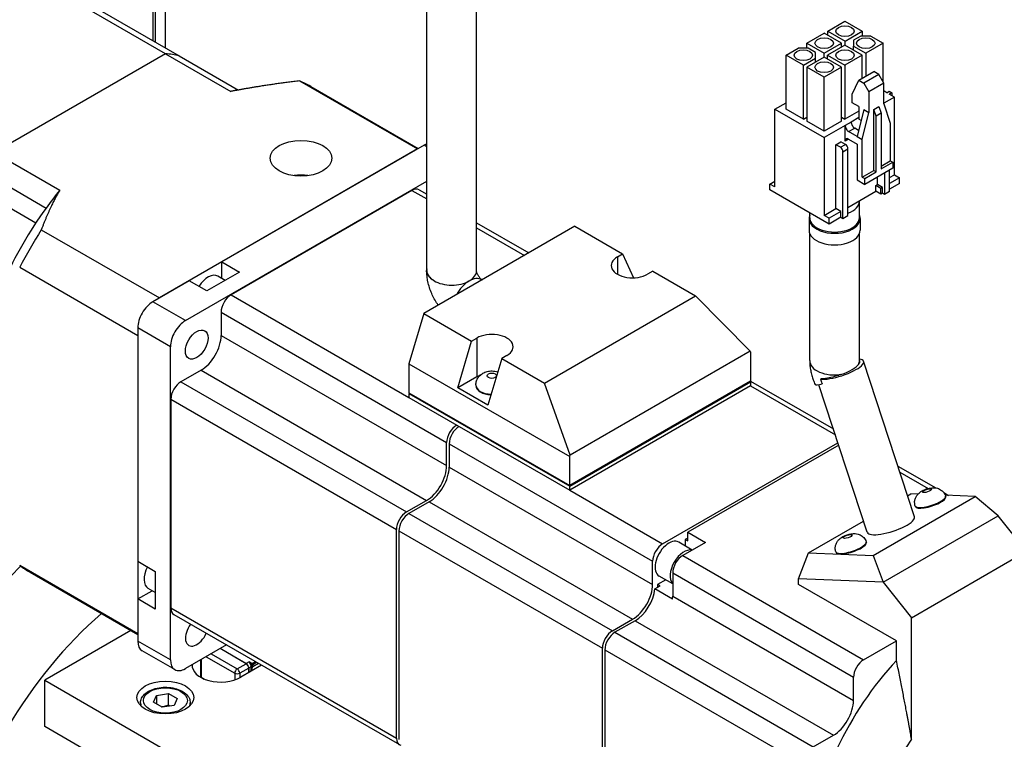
# Model space of a CAD drawing. Extents: x 127 to 1318, y -9818 to -8942.
# Tile 10 of 18: x 966 to 1035, y -9051 to -9001. Entities that reach past the tile are written whole.
import ezdxf

# ---------------------------------------------------------------- set-up
doc = ezdxf.new("R2010")
doc.units = 0
doc.header["$LTSCALE"] = 25.4
doc.layers.get('0').update_dxf_attribs({"linetype": 'CONTINUOUS'})

msp = doc.modelspace()

# ---------------------------------------------------------------- linework, layer by layer
for p, q in [((976.3639034, -9002.6102958), (976.3639034, -8985.683336)), ((975.4800199, -8987.010143), (975.4800199, -9002.0999855)), ((975.6567966, -8986.7039568), (975.6567966, -9002.2020475)), ((976.3768876, -9003.0263919), (966.1238393, -8997.1067917)), ((967.0831269, -8997.252037), (977.3361752, -9003.1716372)), ((994.7664466, -9018.2880858), (994.7664466, -9000.0075464)), ((998.2664466, -9018.3023745), (998.2664466, -9000.0075464)), ((1022.9815985, -9001.4367478), (1024.1978222, -9000.7345607)), ((1024.1978222, -9000.7345607), (1025.4193492, -9001.4398096)), ((1021.514352, -9002.283863), (1022.7341112, -9001.5796347)), ((1023.9556381, -9002.2848836), (1022.7341112, -9001.5796347)), ((1022.9815985, -9001.7225216), (1022.9815985, -9001.4367478)), ((1022.9815985, -9001.4367478), (1024.2031255, -9002.1419967)), ((1024.2031255, -9002.1419967), (1025.4193492, -9001.4398096)), ((1025.3132831, -9001.7827382), (1024.8006307, -9002.0787182)), ((1026.0133189, -9001.7827382), (1025.3132831, -9001.7827382)), ((1025.4193492, -9001.4398096), (1025.4193492, -9001.7827382)), ((1026.0133189, -9001.7827382), (1026.884828, -9002.2859042)), ((1021.514352, -9002.630874), (1021.514352, -9002.283863)), ((1021.514352, -9002.283863), (1022.7358789, -9002.9891119)), ((1022.7358789, -9002.9891119), (1023.9556381, -9002.2848836)), ((1024.1978222, -9002.4247086), (1022.978063, -9003.1289369)), ((1023.9556381, -9002.5645337), (1023.9556381, -9002.2848836)), ((1025.4211169, -9003.1309782), (1024.1978222, -9002.4247086)), ((1024.2031255, -9002.4277705), (1024.2031255, -9002.1419967)), ((1024.8006307, -9002.0787182), (1024.8006307, -9002.4869665)), ((1024.8006307, -9002.4869665), (1025.6686043, -9002.9880913)), ((1024.8006307, -9002.7727403), (1024.8006307, -9002.4869665)), ((1026.884828, -9002.2859042), (1025.6686043, -9002.9880913)), ((1026.884828, -9005.0130028), (1026.884828, -9002.2859042)), ((976.3768876, -9003.0263919), (964.3301038, -9009.9816058)), ((976.3768876, -9003.0263919), (980.9730817, -9005.6800058)), ((977.3361752, -9003.1716372), (981.5055064, -9005.5788017)), ((1020.0506409, -9003.1289369), (1020.9133112, -9002.630874)), ((1021.2739357, -9003.8352065), (1020.0506409, -9003.1289369)), ((1020.0506409, -9006.925646), (1020.0506409, -9003.1289369)), ((1021.620418, -9002.630874), (1020.9133112, -9002.630874)), ((1022.1366059, -9002.9288953), (1021.620418, -9002.630874)), ((1022.1366059, -9003.3371436), (1022.1366059, -9002.9288953)), ((1022.7358789, -9003.2748857), (1022.7358789, -9002.9891119)), ((1022.978063, -9003.1289369), (1024.2013577, -9003.8352065)), ((1022.978063, -9003.4147107), (1022.978063, -9003.1289369)), ((1025.4211169, -9003.1309782), (1024.2013577, -9003.8352065)), ((1025.4211169, -9004.7435589), (1025.4211169, -9003.1309782)), ((1025.6686043, -9002.9880913), (1025.6686043, -9004.600672)), ((1021.2739357, -9003.8352065), (1022.1366059, -9003.3371436)), ((1021.2739357, -9007.6319156), (1021.2739357, -9003.8352065)), ((1022.7305756, -9003.2718238), (1021.514352, -9003.9740109)), ((1022.1366059, -9003.6147524), (1022.1366059, -9003.3371436)), ((1023.9538704, -9003.9780934), (1022.7305756, -9003.2718238)), ((1024.2013577, -9003.8352065), (1024.2013577, -9007.6319156)), ((1022.7376467, -9004.6802804), (1021.514352, -9003.9740109)), ((1021.514352, -9003.9740109), (1021.514352, -9007.77072)), ((1023.9538704, -9003.9780934), (1022.7376467, -9004.6802804)), ((1023.9538704, -9007.7748025), (1023.9538704, -9003.9780934)), ((1025.1647907, -9004.8915489), (1026.2254509, -9004.2791765)), ((1026.5790043, -9004.4833006), (1025.5183441, -9005.0956731)), ((1026.5790043, -9004.4833006), (1026.2254509, -9004.2791765)), ((1026.9325577, -9005.0956731), (1026.5790043, -9004.4833006)), ((985.8021279, -9004.9331961), (994.1106326, -9009.7301135)), ((986.5924568, -9005.3216805), (994.1693597, -9009.6962074)), ((1022.7376467, -9008.4769895), (1022.7376467, -9004.6802804)), ((1024.7051713, -9005.8713448), (1025.1647907, -9004.8915489)), ((1025.1647907, -9004.8915489), (1025.5183441, -9005.0956731)), ((1025.5183441, -9005.0956731), (1025.8718975, -9005.7080455)), ((1026.9325577, -9005.0956731), (1025.8718975, -9005.7080455)), ((1026.9325577, -9006.5449545), (1026.9325577, -9005.0956731)), ((1024.7051713, -9006.4837173), (1024.7051713, -9005.8713448)), ((1025.8718975, -9005.7080455), (1025.8718975, -9007.1573269)), ((1027.1446897, -9005.7692827), (1026.9325577, -9005.6468083)), ((1027.1446897, -9005.7692827), (1027.3214664, -9005.6672207)), ((1027.3214664, -9005.6672207), (1027.4982431, -9005.7692827)), ((1027.4982431, -9005.7692827), (1027.3214664, -9005.8713448)), ((1027.6750198, -9006.075469), (1027.3214664, -9005.8713448)), ((1027.4982431, -9005.7692827), (1027.4982431, -9005.9734069)), ((1019.2604491, -9006.9327904), (1020.0506409, -9006.4765729)), ((1025.1647907, -9006.7490786), (1024.7051713, -9006.4837173)), ((1027.6750198, -9006.075469), (1026.9325577, -9006.5041297)), ((1026.9325577, -9006.5449545), (1027.3921771, -9007.9125863)), ((1027.6750198, -9011.5459961), (1027.6750198, -9006.075469)), ((1019.2604491, -9012.4033175), (1019.2604491, -9006.9327904)), ((1019.2604491, -9006.9327904), (1022.7252723, -9008.933207)), ((1021.2739357, -9007.6319156), (1020.0506409, -9006.925646)), ((1025.1647907, -9007.0756773), (1024.2013577, -9007.6319156)), ((1025.5183441, -9006.9532028), (1025.0587247, -9008.8515573)), ((1025.1647907, -9006.7490786), (1025.1647907, -9007.6268125)), ((1025.4122781, -9009.0556815), (1025.8718975, -9007.1573269)), ((1025.5183441, -9006.9532028), (1025.8718975, -9007.1573269)), ((1026.2254509, -9006.9532028), (1026.5790043, -9006.7490786)), ((1026.2254509, -9011.2398098), (1026.2254509, -9006.9532028)), ((1026.4022276, -9007.4104409), (1026.2254509, -9006.9532028)), ((1026.755781, -9007.2063167), (1026.4022276, -9007.4104409)), ((1026.5790043, -9006.7490786), (1026.755781, -9007.2063167)), ((1026.755781, -9007.2063167), (1026.755781, -9011.1377478)), ((1021.2739357, -9007.6319156), (1021.514352, -9007.4931112)), ((1022.7376467, -9008.4769895), (1021.514352, -9007.77072)), ((1024.2101966, -9008.0758856), (1022.7252723, -9008.933207)), ((1023.9538704, -9007.7748025), (1022.7376467, -9008.4769895)), ((1023.9538704, -9007.4890287), (1024.2013577, -9007.6319156)), ((1024.6344606, -9007.8309366), (1024.2101966, -9008.0758856)), ((1024.2101966, -9009.178156), (1024.2101966, -9008.0758856)), ((1025.1647907, -9007.5247504), (1024.6344606, -9007.8309366)), ((1025.3318947, -9007.72329), (1025.1647907, -9007.6268125)), ((1026.4022276, -9011.3418719), (1026.4022276, -9007.4104409)), ((1027.3921771, -9007.9125863), (1027.3921771, -9010.5662002)), ((1024.4576839, -9008.5045463), (1024.881948, -9008.2595973)), ((1025.0587247, -9008.8515573), (1024.4576839, -9008.5045463)), ((1025.1627895, -9008.4217412), (1024.881948, -9008.2595973)), ((994.571903, -9009.463799), (980.341379, -9017.6797958)), ((994.7664466, -9009.5761188), (994.571903, -9009.463799)), ((1022.7252723, -9008.933207), (1022.7252723, -9014.4037341)), ((1023.5631939, -9009.4292287), (1023.9167472, -9009.2251045)), ((1023.8813919, -9009.6129404), (1023.5631939, -9009.4292287)), ((1023.5631939, -9013.9199599), (1023.5631939, -9009.4292287)), ((1023.8813919, -9009.6129404), (1024.2349453, -9009.4088163)), ((1024.2349453, -9009.4088163), (1023.9167472, -9009.2251045)), ((1024.4576839, -9009.0352691), (1024.2101966, -9009.178156)), ((1024.4576839, -9009.0352691), (1025.0587247, -9009.3822801)), ((1025.0587247, -9008.8515573), (1025.4122781, -9009.0556815)), ((1025.0587247, -9009.3822801), (1025.0587247, -9011.9134195)), ((1025.4122781, -9011.7092954), (1025.4122781, -9009.0556815)), ((964.3301038, -9009.9816058), (968.9262979, -9012.6352197)), ((994.1106326, -9009.7301135), (975.9412903, -9020.2201882)), ((1024.0581686, -9009.9191266), (1024.411722, -9009.7150025)), ((1024.0581686, -9014.613982), (1024.0581686, -9009.9191266)), ((1024.411722, -9014.4098578), (1024.411722, -9009.7150025)), ((1026.755781, -9010.9336236), (1027.3921771, -9010.5662002)), ((1026.755781, -9011.1377478), (1027.5689538, -9010.6682622)), ((1027.3921771, -9010.5662002), (1027.5689538, -9010.6682622)), ((1027.5689538, -9010.6682622), (1027.5689538, -9011.0765105)), ((963.3708163, -9011.234541), (967.9670103, -9013.8881549)), ((1025.4122781, -9011.7092954), (1026.2254509, -9011.2398098)), ((1027.5689538, -9011.0765105), (1025.5890548, -9012.2196057)), ((1025.5890548, -9011.8113574), (1026.4022276, -9011.3418719)), ((1026.2254509, -9011.2398098), (1026.4022276, -9011.3418719)), ((1026.9785196, -9011.4173978), (1026.9785196, -9012.9279165)), ((1027.332073, -9012.7237924), (1027.332073, -9011.2132737)), ((1027.332073, -9011.7439965), (1027.6750198, -9011.5459961)), ((1027.6750198, -9011.5459961), (1028.0285732, -9011.7501202)), ((977.7781169, -9021.8133097), (994.7664466, -9012.005093)), ((1018.9068957, -9012.1991933), (1019.2604491, -9011.9950692)), ((1019.2604491, -9012.4033175), (1018.9068957, -9012.1991933)), ((1018.9068957, -9012.6074416), (1018.9068957, -9012.1991933)), ((1025.0587247, -9011.9134195), (1025.5890548, -9012.2196057)), ((1025.4122781, -9011.7092954), (1025.5890548, -9011.8113574)), ((1025.5890548, -9012.2196057), (1025.5890548, -9011.8113574)), ((1026.3668722, -9012.3012554), (1026.4835449, -9012.2338944)), ((1026.4835449, -9012.2338944), (1026.4835449, -9011.7031716)), ((1026.8370983, -9012.4380186), (1026.4835449, -9012.2338944)), ((1028.0285732, -9011.7501202), (1027.332073, -9012.1522448)), ((1028.0285732, -9012.1583685), (1027.332073, -9012.5604931)), ((1028.0285732, -9012.1583685), (1028.0285732, -9011.7501202)), ((963.3708163, -9012.6787543), (967.2539827, -9014.9207014)), ((993.7233748, -9012.6481356), (980.9954528, -9019.9966049)), ((993.7233748, -9012.6481356), (994.7664466, -9013.2503534)), ((994.2233748, -9012.5986068), (994.7664466, -9012.9121494)), ((1023.0788257, -9015.0161065), (1018.9068957, -9012.6074416)), ((1024.411722, -9013.8383102), (1026.3668722, -9012.7095037)), ((1026.7204256, -9012.5053795), (1026.3668722, -9012.3012554)), ((1026.3668722, -9012.7095037), (1026.3668722, -9012.3012554)), ((1026.7204256, -9012.9136278), (1026.3668722, -9012.7095037)), ((1026.8370983, -9012.4380186), (1026.7204256, -9012.5053795)), ((1026.7204256, -9012.9136278), (1026.7204256, -9012.5053795)), ((1026.8370983, -9012.8462669), (1026.7204256, -9012.9136278)), ((1026.8370983, -9012.8462669), (1026.8370983, -9012.4380186)), ((1026.9785196, -9012.9279165), (1026.8370983, -9012.8462669)), ((1027.332073, -9012.7237924), (1026.9785196, -9012.9279165)), ((1025.2177344, -9014.5670334), (1025.2177344, -9013.4035258)), ((1021.7177344, -9014.5670334), (1021.7177344, -9014.2302801)), ((1022.7252723, -9014.4037341), (1023.5631939, -9013.9199599)), ((1023.9167472, -9014.124084), (1023.0788257, -9014.6078582)), ((1023.9167472, -9014.124084), (1023.5631939, -9013.9199599)), ((1023.9167472, -9014.5323323), (1023.9167472, -9014.124084)), ((998.2664466, -9014.9328754), (1001.935864, -9017.0514145)), ((1021.6677344, -9014.6282706), (1021.6677344, -9015.4447672)), ((1023.0788257, -9014.6078582), (1022.7252723, -9014.4037341)), ((1023.9167472, -9014.5323323), (1023.0788257, -9015.0161065)), ((1023.0788257, -9015.0161065), (1023.0788257, -9014.6078582)), ((1023.9167472, -9014.5323323), (1024.0581686, -9014.613982)), ((1024.0581686, -9014.613982), (1024.411722, -9014.4098578)), ((1025.2677344, -9014.6282706), (1025.2677344, -9015.4447672)), ((967.6327856, -9015.4232708), (975.9412903, -9020.2201882)), ((1005.1930679, -9015.1708669), (994.5573397, -9021.3114075)), ((998.2664466, -9015.2710793), (1001.6429708, -9017.2205165)), ((1005.1930679, -9015.1708669), (1008.5518251, -9017.1100463)), ((1021.7177344, -9024.6303538), (1021.7177344, -9015.6880092)), ((1025.2177344, -9024.6303538), (1025.2177344, -9015.6880092)), ((980.341379, -9018.8477585), (980.341379, -9017.6797958)), ((980.341379, -9017.6797958), (981.5788159, -9018.3942303)), ((1008.1837085, -9017.3225786), (1008.5518251, -9017.1100463)), ((1008.1837085, -9017.3225786), (1008.1837085, -9018.5473234)), ((1008.5518251, -9017.1100463), (1009.3088779, -9018.8001752)), ((966.110855, -9018.0593319), (974.4193597, -9022.8562493)), ((981.5788159, -9018.3942303), (979.2807188, -9019.7210373)), ((1010.6731455, -9018.3347912), (1010.3050289, -9018.5473234)), ((1010.6731455, -9018.3347912), (1013.6783493, -9020.0698464)), ((978.043282, -9019.0066028), (975.4800199, -9020.4865028)), ((979.2807188, -9019.7210373), (978.043282, -9019.0066028)), ((980.5673305, -9018.9782117), (980.0566072, -9018.6833454)), ((998.6288835, -9018.9301335), (998.6553554, -9018.9454171)), ((977.7781169, -9021.8133097), (975.4800199, -9020.4865028)), ((980.9954528, -9019.9966049), (993.5112428, -9027.2225996)), ((1003.0426211, -9026.210387), (1013.6783493, -9020.0698464)), ((1013.6783493, -9020.0698464), (1017.5238151, -9023.9733901)), ((980.288346, -9021.2213497), (980.288346, -9022.8543429)), ((980.288346, -9021.2213497), (996.1628932, -9030.3865238)), ((994.5573397, -9021.3114075), (993.5112428, -9024.8547595)), ((994.5573397, -9021.3114075), (997.9160969, -9023.2505869)), ((976.7174568, -9023.6504271), (974.4193597, -9022.3236201)), ((974.4193597, -9022.3236201), (974.4193597, -9038.7556138)), ((974.4193597, -9022.8562493), (974.4193597, -9043.8363986)), ((980.288346, -9022.8543429), (996.1628932, -9032.019517)), ((996.9426456, -9026.5478728), (997.9160969, -9023.2505869)), ((997.9160969, -9023.2505869), (998.2842136, -9023.0380546)), ((998.2842136, -9023.0380546), (998.2842136, -9025.7733182)), ((976.7174568, -9045.6958347), (976.7174568, -9023.6504271)), ((1017.5238151, -9023.9733901), (1004.8540096, -9031.2883057)), ((1017.5238151, -9023.9733901), (1017.5528734, -9024.0382629)), ((1000.0374173, -9024.4753317), (999.063966, -9027.7726177)), ((1000.4055339, -9024.2627995), (1000.0374173, -9024.4753317)), ((1000.0374173, -9024.4753317), (1003.0426211, -9026.210387)), ((1017.5528734, -9024.0382629), (1017.5528734, -9026.0795044)), ((1029.0976059, -9035.6277191), (1025.5115711, -9024.6773544)), ((978.8741324, -9025.3038326), (977.4599189, -9026.1203292)), ((978.8741324, -9025.3038326), (994.7486797, -9034.4690068)), ((993.5112428, -9024.8547595), (993.5112428, -9026.896001)), ((993.5112428, -9024.8547595), (1004.8249513, -9031.3867322)), ((998.2842136, -9025.7733182), (996.9426456, -9026.5478728)), ((1017.5528734, -9026.0795044), (1004.8249513, -9033.4279736)), ((1017.517518, -9026.0999168), (1017.5528734, -9026.1203292)), ((1017.5528734, -9026.0678991), (1023.3871421, -9029.4363157)), ((977.4599189, -9026.1203292), (993.3344661, -9035.2855033)), ((999.063966, -9027.7726177), (996.9426456, -9026.5478728)), ((998.2198737, -9026.3448658), (998.2198737, -9026.3856906)), ((1004.8540096, -9031.2883057), (1003.0426211, -9026.210387)), ((1004.8249513, -9033.4687984), (1017.5528734, -9026.1203292)), ((1017.5528734, -9026.406103), (1004.8249513, -9033.7545722)), ((1017.5528734, -9026.1203292), (1017.5528734, -9026.406103)), ((1017.5528734, -9026.406103), (1023.5237205, -9029.8533732)), ((1025.7714207, -9036.7169811), (1022.3671927, -9026.3217843)), ((976.7528121, -9027.3450741), (976.7528121, -9042.0420125)), ((976.7528121, -9027.3450741), (992.6273593, -9036.5102482)), ((993.5112428, -9026.896001), (1004.8249513, -9033.4279736)), ((993.5465981, -9026.9164134), (993.5112428, -9026.9368258)), ((993.5112428, -9026.9368258), (993.5112428, -9027.2225996)), ((993.5112428, -9026.9368258), (1004.8249513, -9033.4687984)), ((993.5112428, -9027.2225996), (996.87, -9029.161779)), ((996.87, -9029.161779), (997.0467767, -9029.2638411)), ((997.0467767, -9029.2638411), (1004.8249513, -9033.7545722)), ((996.1628932, -9032.019517), (996.1628932, -9030.3865238)), ((996.3396699, -9030.4885859), (996.3396699, -9032.1215791)), ((996.3396699, -9030.4885859), (1010.6585822, -9038.7556138)), ((1011.365689, -9037.5308689), (1023.7049542, -9030.4067909)), ((1023.7611718, -9030.5784578), (1013.133456, -9036.7143724)), ((1004.8249513, -9031.3867322), (1004.8540096, -9031.2883057)), ((1004.8249513, -9033.4279736), (1004.8249513, -9031.3867322)), ((996.3396699, -9032.1215791), (1010.6585822, -9040.388607)), ((1027.9287215, -9032.0583978), (1030.5857048, -9033.5924078)), ((1028.0652999, -9032.4754553), (1030.0651442, -9033.630066)), ((1004.8249513, -9033.7545722), (1004.8249513, -9033.4687984)), ((1004.8249513, -9033.7545722), (1011.365689, -9037.5308689)), ((1026.1755331, -9038.3405293), (1033.3711254, -9034.1861522)), ((1028.6106689, -9034.1408017), (1028.8376091, -9034.0097777)), ((1029.3308312, -9034.0289663), (1028.8376091, -9034.0097777)), ((1031.1537061, -9033.9203435), (1031.4871491, -9034.1128569)), ((1033.3711254, -9034.1861522), (1031.2595055, -9034.1040005)), ((1031.2817743, -9034.1640229), (1031.2967161, -9034.2096495)), ((1034.9830555, -9035.547891), (1033.3711254, -9034.1861522)), ((993.3344661, -9035.2855033), (994.7486797, -9034.4690068)), ((994.9254564, -9034.5710688), (993.5112428, -9035.3875654)), ((994.9254564, -9034.5710688), (1009.2443687, -9042.8380967)), ((1029.1435123, -9034.8642628), (1029.1584541, -9034.9098893)), ((993.5112428, -9035.3875654), (1007.8301551, -9043.6545933)), ((1026.8866829, -9040.222334), (1034.9830555, -9035.547891)), ((1036.9806322, -9038.0513855), (1034.9830555, -9035.547891)), ((992.6273593, -9051.2071867), (992.6273593, -9036.5102482)), ((1021.6420168, -9038.1641548), (1025.5133794, -9035.9290226)), ((992.804136, -9036.6123103), (992.804136, -9051.3092487)), ((992.804136, -9036.6123103), (1007.1230483, -9044.8793382)), ((1013.133456, -9037.1226206), (1012.9566793, -9037.2246827)), ((1013.133456, -9036.7143724), (1014.3708928, -9037.4288069)), ((1013.133456, -9037.3267448), (1013.133456, -9036.7143724)), ((1013.4477958, -9037.9617572), (1012.4951308, -9037.4117358)), ((1014.3708928, -9037.4288069), (1012.7799026, -9038.3473655)), ((1012.9566793, -9037.2246827), (1013.133456, -9037.3267448)), ((1012.9566793, -9037.2246827), (1012.9566793, -9037.6782109)), ((1025.6956307, -9037.3891844), (1025.7105725, -9037.434811)), ((1012.7799026, -9038.3473655), (1025.5078247, -9045.6958347)), ((1020.9293082, -9039.9905649), (1021.6420168, -9038.1641548)), ((1021.6420168, -9038.1641548), (1026.1755331, -9038.3405293)), ((1023.5573688, -9038.0894243), (1023.5723106, -9038.1350508)), ((1026.1755331, -9038.3405293), (1026.8866829, -9040.222334)), ((1028.8842595, -9042.7258284), (1036.9806322, -9038.0513855)), ((966.110855, -9039.0394812), (974.4193597, -9043.8363986)), ((974.4193597, -9038.7556138), (975.6567966, -9039.4700483)), ((1010.6585822, -9040.388607), (1010.6585822, -9038.7556138)), ((966.8424568, -9039.5296839), (974.4193597, -9043.9042109)), ((975.6567966, -9039.4700483), (975.6567966, -9042.1236622)), ((1012.0727958, -9040.343327), (1011.1201308, -9039.7933056)), ((1012.0727958, -9039.5721104), (1012.0727958, -9041.2051035)), ((1012.0727958, -9039.5721104), (1024.8007179, -9046.9205796)), ((975.6567966, -9040.9556995), (975.1460733, -9040.6608332)), ((1010.8242669, -9040.7011972), (1011.1889123, -9040.490669)), ((1011.5816793, -9040.0597808), (1011.0121356, -9040.388607)), ((1011.1889123, -9040.490669), (1011.0121356, -9040.388607)), ((1011.0121356, -9040.388607), (1011.0121356, -9040.5927311)), ((1020.9293082, -9040.3784008), (1020.9293082, -9039.9905649)), ((1026.8866829, -9040.222334), (1020.9293082, -9039.9905649)), ((1027.8235994, -9044.3588216), (1020.9293082, -9040.3784008)), ((1026.8866829, -9040.222334), (1028.8842595, -9042.7258284)), ((974.4193597, -9041.4092277), (975.4308451, -9040.8252463)), ((1012.0617038, -9041.4156317), (1010.8242669, -9040.7011972)), ((1012.0727958, -9041.2051035), (1024.8007179, -9048.5535728)), ((975.6567966, -9042.1236622), (974.4193597, -9041.4092277)), ((974.4193597, -9041.4092277), (974.4193597, -9044.3690278)), ((976.7528121, -9042.0420125), (992.6273593, -9051.2071867)), ((976.9599189, -9042.4997897), (992.8344661, -9051.6649638)), ((1028.8842595, -9051.2668094), (1028.8842595, -9042.7258284)), ((1007.8301551, -9043.6545933), (1009.2443687, -9042.8380967)), ((1009.4211454, -9042.9401588), (1008.0069318, -9043.7566554)), ((1009.4211454, -9042.9401588), (1023.3865043, -9051.0030625)), ((973.9380195, -9043.626309), (967.878622, -9047.1247038)), ((1008.0069318, -9043.7566554), (1021.9722907, -9051.8195591)), ((976.7174568, -9045.6958347), (974.4193597, -9044.3690278)), ((980.6672042, -9044.6401918), (977.7781169, -9046.3082072)), ((1025.5078247, -9045.6958347), (1027.8235994, -9044.3588216)), ((1027.8235994, -9045.728943), (1027.8235994, -9044.3588216)), ((977.0281169, -9046.3825004), (974.7300199, -9045.0556935)), ((979.2276858, -9045.4712982), (981.2429402, -9046.6348058)), ((979.5812392, -9045.267174), (981.4197168, -9046.3286196)), ((982.0525774, -9045.9632374), (980.2140998, -9044.9017918)), ((982.0561129, -9045.9611961), (980.2176353, -9044.8997506)), ((1007.1230483, -9059.5762766), (1007.1230483, -9044.8793382)), ((1007.299825, -9044.9814002), (1021.265184, -9053.044304)), ((1007.299825, -9044.9814002), (1007.299825, -9057.8412214)), ((978.8387771, -9045.6958347), (978.8387771, -9046.8185175)), ((978.8433355, -9045.6932029), (978.8433355, -9046.83893)), ((978.9165588, -9046.940992), (978.9165588, -9045.6509274)), ((981.4197168, -9046.3286196), (982.0525774, -9045.9632374)), ((983.142078, -9046.0690609), (981.6672042, -9046.9205796)), ((982.268245, -9045.8387216), (982.0561129, -9045.9611961)), ((982.2328896, -9046.2673823), (982.4096663, -9046.1653203)), ((982.480377, -9045.9611961), (982.268245, -9045.8387216)), ((982.3389557, -9045.9611961), (982.4450217, -9046.0224334)), ((982.4450217, -9046.1857327), (982.4096663, -9046.1653203)), ((982.4450217, -9046.0224334), (982.4450217, -9046.1857327)), ((982.7178139, -9045.8241119), (982.480377, -9045.9611961)), ((982.5157324, -9046.0224334), (982.7885246, -9045.8649367)), ((982.9299459, -9045.9465864), (982.5157324, -9046.1857327)), ((982.5157324, -9046.1857327), (982.5157324, -9046.0224334)), ((978.8362645, -9046.83893), (978.8362645, -9046.9191264)), ((981.2429402, -9046.6348058), (981.2429402, -9047.1074108)), ((982.2293541, -9046.2694236), (981.5964935, -9046.6348058)), ((981.5964935, -9046.6348058), (981.5964935, -9046.9594582)), ((982.2293541, -9046.5960222), (982.2293541, -9046.2694236)), ((982.2328896, -9046.2673823), (982.2328896, -9046.593981)), ((982.4096663, -9046.4919189), (982.4096663, -9046.2265575)), ((982.480377, -9046.2469699), (982.4450217, -9046.2265575)), ((982.4450217, -9046.4715065), (982.4450217, -9046.2265575)), ((982.480377, -9046.4510941), (982.480377, -9046.2469699)), ((967.878622, -9050.3906901), (967.878622, -9047.1247038)), ((967.878622, -9047.1247038), (1027.9826984, -9081.8258084)), ((978.9094878, -9046.9594582), (978.9094878, -9046.940992)), ((979.0793617, -9047.0390688), (978.9094878, -9046.940992)), ((978.9165588, -9046.940992), (979.104019, -9047.0492222)), ((1024.8007179, -9048.5535728), (1024.8007179, -9046.9205796)), ((975.5273871, -9048.6829823), (975.7515309, -9048.2000194)), ((975.7515309, -9048.2000194), (976.5880472, -9048.0706099)), ((975.7515309, -9048.2000194), (975.7515309, -9048.8123918)), ((976.5880472, -9048.8871064), (976.5880472, -9048.0706099)), ((976.5880472, -9048.0706099), (977.2004197, -9048.4241633)), ((974.6139034, -9048.7168721), (974.6139034, -9048.9084656)), ((976.1397595, -9049.0365357), (975.5273871, -9048.6829823)), ((976.9762758, -9048.9071262), (976.1397595, -9049.0365357)), ((977.2004197, -9048.4241633), (976.9762758, -9048.9071262)), ((978.1139034, -9048.7168721), (978.1139034, -9048.9084656)), ((1027.9826984, -9085.0917948), (967.878622, -9050.3906901)), ((1021.9722907, -9051.8195591), (1023.3865043, -9051.0030625))]:
    msp.add_line(p, q)
for centre, major_axis, ratio in [((1024.19959, -9001.4398096), (0.65, 0), 0.5773502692), ((1022.7358789, -9002.2848836), (0.65, 0), 0.5773502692), ((1025.663301, -9002.2848836), (0.65, 0), 0.5773502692), ((1021.2721679, -9003.1299575), (0.65, 0), 0.5773502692), ((1024.19959, -9003.1299575), (0.65, 0), 0.5773502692), ((1022.7358789, -9003.9750315), (0.65, 0), 0.5773502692), ((985.9098449, -9010.3823576), (2.175, 0), 0.5773502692), ((978.5740585, -9023.4975917), (-0.5625, -0.9742786), 0.5773502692), ((999.3448737, -9025.6916685), (0.325, 0), 0.5773502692), ((1029.9735743, -9033.7841186), (0.3088601, 0.1011458), 0.2792582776), ((1024.3874307, -9037.0092801), (0.3088601, 0.1011458), 0.2792582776), ((976.3639034, -9048.3494486), (2, 0), 0.5773502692), ((976.3639034, -9048.5535728), (1.55, 0), 0.5773502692)]:
    msp.add_ellipse(centre, major_axis=major_axis, ratio=ratio)
for centre, major_axis, ratio, start_param, end_param in [((970.3534957, -9018.7514476), (8.625, 14.9389382), 0.5773502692, 0.1758905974, 0.2689230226), ((976.7174568, -9022.4256822), (9.875, 17.1040017), 0.5773502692, 0, 0.077136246), ((1024.4576839, -9008.2187725), (-0.175, 0.3031089), 0.5773502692, 0.7853981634, 2.3561944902), ((1024.881948, -9007.9738235), (-0.175, 0.3031089), 0.5773502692, 0.7853981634, 2.3561944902), ((994.571903, -9010.6885438), (-0.75, -1.2990381), 0.5773502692, 3.7425289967, 3.926990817), ((1024.4576839, -9009.3210429), (-0.175, 0.3031089), 0.5773502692, 5.4977871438, 7.0685834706), ((1024.2349453, -9009.6129404), (-0.125, 0.2165064), 0.5773502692, 3.926990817, 5.4977871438), ((1023.8813919, -9009.8170645), (-0.125, 0.2165064), 0.5773502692, 3.926990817, 5.4977871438), ((985.9098449, -9012.8318474), (-2.175, 0), 0.5773502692, 4.4897570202, 4.9350209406), ((974.9496898, -9021.4050615), (-8.625, -14.9389382), 0.5773502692, 4.4434659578, 4.536498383), ((993.7233748, -9013.4646322), (0.5, 0.8660254), 0.5773502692, 0, 0.7853981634), ((1023.4677344, -9013.4035258), (1.75, 0), 0.5773502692, 5.2821388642, 6.3129988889), ((974.9496898, -9021.4050615), (-8.625, -14.9389382), 0.5773502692, 4.536498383, 4.8882795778), ((1023.4677344, -9014.6282706), (1.8, 0), 0.5773502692, 2.9053413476, 6.5194366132), ((1023.4677344, -9014.5670334), (-1.75, 0), 0.5773502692, 0, 3.1415926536), ((976.7174568, -9022.4256822), (-9.875, -17.1040017), 0.5773502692, 4.6352527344, 4.7895252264), ((1023.4677344, -9015.4447672), (1.8, 0), 0.5773502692, 3.1415926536, 6.2831853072), ((1009.2443687, -9017.934951), (-1.5, 0), 0.5773502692, 5.4977871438, 8.6393797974), ((979.3691072, -9019.8741304), (0.6875, 1.1907849), 0.5773502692, 0, 1.506469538), ((996.5040723, -9018.2809414), (-1.75, 0), 0.5773502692, 6.1641944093, 7.0735834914), ((996.5164466, -9018.2880858), (-1.75, 0), 0.5773502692, 0, 0.7803981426), ((996.5164466, -9018.3023745), (1.75, 0), 0.5773502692, 5.4977871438, 6.2831853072), ((996.5164466, -9018.3023745), (1.75, 0), 0.5773502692, 3.9220156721, 5.4977871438), ((997.7538835, -9020.445678), (0.875, 1.5155445), 0.5773502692, 0, 1.6006099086), ((975.4800199, -9021.7112477), (-0.75, -1.2990381), 0.5773502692, 3.926990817, 5.4977871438), ((980.9954528, -9020.8131014), (-0.5, -0.8660254), 0.5773502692, 3.926990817, 5.4977871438), ((977.7781169, -9023.0380546), (0.75, 1.2990381), 0.5773502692, 0.7853981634, 2.3561944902), ((978.8741324, -9023.6708395), (-1, -1.7320508), 0.5773502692, 0.7853981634, 2.3561944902), ((999.3448737, -9023.6504271), (1.5, 0), 0.5773502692, 5.4977871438, 8.6393797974), ((1023.4677344, -9024.6303538), (-1.75, 0), 0.5773502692, 0, 1.8319738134), ((1023.8484785, -9025.2219854), (1.6630926, 0.544631), 0.2792582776, 3.6556079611, 6.8015512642), ((1023.4677344, -9024.6303538), (1.75, 0), 0.5773502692, 6.0220078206, 6.2831853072), ((1023.4677344, -9025.2071728), (1.7438208, 0.5147501), 0.2854430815, 4.889506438, 5.9379477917), ((999.3448737, -9026.3856906), (-1.5, 0), 0.5773502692, 5.2926478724, 5.4977871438), ((977.4599189, -9026.9368258), (-0.5, -0.8660254), 0.5773502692, 3.926990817, 5.4977871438), ((999.3448737, -9026.3448658), (-1.125, 0), 0.5773502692, 0, 1.5254876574), ((999.3448737, -9026.3856906), (-1.125, 0), 0.5773502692, 0, 1.5148522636), ((1023.6937602, -9025.5886111), (-1.5963707, -0.717008), 0.1417831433, 0, 0.7480796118), ((996.87, -9029.9782756), (0.5, 0.8660254), 0.5773502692, 0.7853981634, 2.3561944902), ((997.0467767, -9030.0803376), (-0.5, -0.8660254), 0.5773502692, 3.926990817, 5.4977871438), ((994.7486797, -9032.8360136), (1, 1.7320508), 0.5773502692, 3.926990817, 5.4977871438), ((994.9254564, -9032.9380757), (-1, -1.7320508), 0.5773502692, 0.7853981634, 2.3561944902), ((1030.2126433, -9034.5141429), (1.069131, 0.3501199), 0.2792582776, 3.1415926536, 6.2831853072), ((1030.2275851, -9034.5597694), (1.069131, 0.3501199), 0.2792582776, 3.1415926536, 6.2831853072), ((993.3344661, -9036.1019999), (0.5, 0.8660254), 0.5773502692, 0.7853981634, 2.3561944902), ((993.5112428, -9036.204062), (-0.5, -0.8660254), 0.5773502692, 3.926990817, 5.4977871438), ((1027.4345133, -9036.1723501), (1.6630926, 0.544631), 0.2792582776, 3.1415926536, 6.2831853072), ((1011.8076308, -9038.6025207), (-0.6875, -1.1907849), 0.5773502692, 3.1415926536, 6.2831853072), ((1011.365689, -9038.3473655), (0.5, 0.8660254), 0.5773502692, 0.7853981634, 2.3561944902), ((1012.8682909, -9039.2148931), (-0.6875, -1.1907849), 0.5773502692, 3.3144360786, 6.1103418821), ((1024.6264997, -9037.7393044), (1.069131, 0.3501199), 0.2792582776, 3.1415926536, 6.2831853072), ((1024.6414415, -9037.7849309), (1.069131, 0.3501199), 0.2792582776, 3.1415926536, 6.2831853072), ((1012.7799026, -9039.1638621), (-0.5, -0.8660254), 0.5773502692, 3.926990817, 5.4977871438), ((972.1212627, -9054.8814213), (-12.5, -21.6506351), 0.5773502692, 4.2699410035, 6.8925706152), ((976.7174568, -9022.4256822), (-9.875, -17.1040017), 0.5773502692, 6.2060490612, 6.2831853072), ((975.8335733, -9039.4700483), (-0.6875, -1.1907849), 0.5773502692, 4.7767157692, 6.2831853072), ((1009.2443687, -9041.2051035), (1, 1.7320508), 0.5773502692, 3.926990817, 5.4977871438), ((1009.4211454, -9041.3071656), (-1, -1.7320508), 0.5773502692, 0.7853981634, 2.230866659), ((1010.6585822, -9042.0216001), (-1, -1.7320508), 0.5773502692, 2.230866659, 2.3561944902), ((977.4599189, -9041.6337643), (-0.5, -0.8660254), 0.5773502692, 5.4977871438, 6.2831853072), ((975.3032432, -9056.7185386), (-10.25, -17.7535208), 0.5773502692, 4.1657897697, 6.2831853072), ((978.5740585, -9043.7048511), (-0.5625, -0.9742786), 0.5773502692, 4.5005466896, 8.0658239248), ((1007.8301551, -9044.4710899), (0.5, 0.8660254), 0.5773502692, 0.7853981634, 2.3561944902), ((1008.0069318, -9044.5731519), (-0.5, -0.8660254), 0.5773502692, 3.926990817, 5.4977871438), ((975.4800199, -9043.7566554), (-0.75, -1.2990381), 0.5773502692, 5.4977871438, 6.2831853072), ((977.7781169, -9045.0834623), (-0.75, -1.2990381), 0.5773502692, 5.4977871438, 7.0685834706), ((980.2529907, -9046.104083), (-2, 0), 0.5773502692, 6.2205213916, 8.6393797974), ((982.0525774, -9046.1673615), (-0.125, 0.2165064), 0.5773502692, 3.926990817, 5.4977871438), ((982.0561129, -9046.1653203), (0.125, -0.2165064), 0.5773502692, 0.7853981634, 2.3561944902), ((982.2328896, -9046.0632582), (-0.125, 0.2165064), 0.5773502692, 3.926990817, 4.854286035), ((982.4626993, -9046.1959389), (0.0375, 0.0649519), 0.5773502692, 1.5707963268, 2.3561944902), ((982.480377, -9046.002021), (0.025, 0.0433013), 0.5773502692, 0.7853981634, 2.3561944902), ((982.480377, -9046.002021), (0.05, 0), 0.5773502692, 3.926990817, 5.4977871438), ((982.480377, -9046.1653203), (-0.05, 0), 0.5773502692, 0.7853981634, 2.3561944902), ((982.480377, -9046.2061451), (0.025, 0.0433013), 0.5773502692, 1.5437288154, 2.3561944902), ((982.480377, -9046.002021), (0.025, -0.0433013), 0.5773502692, 0.7853981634, 2.3561944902), ((982.5157324, -9046.2265575), (0.025, 0.0433013), 0.5773502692, 0.7853981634, 2.3561944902), ((1031.8717857, -9054.2690488), (7.25, 12.5573684), 0.5773502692, 1.1912783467, 1.7177587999), ((1025.5078247, -9046.5123313), (0.5, 0.8660254), 0.5773502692, 0.7853981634, 2.3561944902), ((979.0862645, -9046.83893), (-0.25, 0), 0.5773502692, 6.0447796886, 7.0685834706), ((979.0933355, -9046.83893), (-0.25, 0), 0.5773502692, 0, 0.7853981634), ((981.4197168, -9046.5327437), (0.125, 0.2165064), 0.5773502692, 0.7853981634, 2.3561944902), ((981.4197168, -9046.5327437), (-0.25, 0), 0.5773502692, 0.7853981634, 2.3561944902), ((981.4197168, -9046.5327437), (0.125, -0.2165064), 0.5773502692, 0.7853981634, 2.3561944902), ((1032.9324459, -9054.8814213), (-4.6344392, -8.0270841), 0.5773502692, 4.5927525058, 9.5444144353), ((976.3639034, -9048.7168721), (-1.75, 0), 0.5773502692, 0, 0.2414073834), ((976.3639034, -9048.7168721), (1.75, 0), 0.5773502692, 6.0417779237, 6.2831853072), ((1023.3865043, -9049.3700694), (1, 1.7320508), 0.5773502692, 3.926990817, 5.4977871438), ((993.3344661, -9050.7989384), (-0.5, -0.8660254), 0.5773502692, 5.4977871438, 6.460895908)]:
    msp.add_ellipse(centre, major_axis=major_axis, ratio=ratio, start_param=start_param, end_param=end_param)
for points, weights in [([(985.8021279, -9004.9331961), (983.1050859, -9005.2629096), (980.9730817, -9005.6800058)], [1.35251798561, 1.41367336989, 1.45736434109]), ([(968.9262979, -9012.6352197), (968.203866, -9013.8661329), (967.6327856, -9015.4232708)], [1.45736434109, 1.41367336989, 1.35251798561]), ([(1028.8842595, -9051.2668094), (1028.5091444, -9049.1294979), (1027.8235994, -9045.728943)], [1, 1.03385089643, 1]), ([(976.5880472, -9048.8871064), (976.3286418, -9048.9905359), (976.1030385, -9049.0153348)], [1, 1.09062147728, 1.07507328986]), ([(976.6656681, -9048.9551773), (976.6279955, -9048.9234867), (976.5880472, -9048.8871064)], [1.03148954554, 1.01779072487, 1])]:
    msp.add_rational_spline(points, weights, degree=2)
for points, knots in [([(995.5697803, -9020.7268746), (995.4102281, -9020.4973557), (995.2709915, -9020.2542054), (995.0318338, -9019.736032), (994.9336661, -9019.460235), (994.7950623, -9018.8876414), (994.7540723, -9018.590776), (994.7540723, -9018.2809414)], [5.35319285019, 5.35319285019, 5.35319285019, 5.35319285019, 5.65486677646, 5.65486677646, 5.96902604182, 5.96902604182, 6.28318530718, 6.28318530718, 6.28318530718, 6.28318530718]), ([(998.6296556, -9018.9305793), (998.6286459, -9018.9299379), (998.6246731, -9018.9273343), (998.60984, -9018.9161548), (998.5968604, -9018.9055787), (998.5657634, -9018.8767501), (998.5476066, -9018.8584541), (998.5083445, -9018.8145741), (998.4871455, -9018.7887206), (998.444096, -9018.7307813), (998.4222602, -9018.6984649), (998.3807236, -9018.6303577), (998.3610917, -9018.5945002), (998.326497, -9018.523747), (998.3114989, -9018.4888456), (998.2873314, -9018.4247009), (998.2779653, -9018.3952925), (998.268726, -9018.3611272), (998.2666653, -9018.3529221), (998.2648706, -9018.345245)], [4.7624430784, 4.7624430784, 4.7624430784, 4.7624430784, 4.8639336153, 4.8639336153, 5.0064580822, 5.0064580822, 5.1500169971, 5.1500169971, 5.2996270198, 5.2996270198, 5.4561508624, 5.4561508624, 5.6166316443, 5.6166316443, 5.7757519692, 5.7757519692, 5.9287706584, 5.9287706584, 5.9806903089, 5.9806903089, 5.9806903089, 5.9806903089]), ([(1021.7177344, -9024.6303538), (1021.7177344, -9024.750845), (1021.7240755, -9024.8693577), (1021.7474585, -9025.1027578), (1021.7645088, -9025.2176513), (1021.8079847, -9025.4441003), (1021.8344166, -9025.5556572), (1021.8957455, -9025.7755488), (1021.9306465, -9025.883883), (1022.0082684, -9026.0972676), (1022.0509915, -9026.2023169), (1022.0973895, -9026.3056191)], [6.28318530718, 6.28318530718, 6.28318530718, 6.28318530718, 6.40535835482, 6.40535835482, 6.52753140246, 6.52753140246, 6.6497044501, 6.6497044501, 6.77187749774, 6.77187749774, 6.89405054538, 6.89405054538, 6.89405054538, 6.89405054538]), ([(1025.2254775, -9024.6832132), (1025.2332181, -9024.7245534), (1025.2237269, -9024.7753925), (1025.1894584, -9024.8437978), (1025.1748802, -9024.8677926), (1025.158386, -9024.891248)], [3.56893839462, 3.56893839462, 3.56893839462, 3.56893839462, 3.65380775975, 3.65380775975, 3.69008647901, 3.69008647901, 3.69008647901, 3.69008647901]), ([(1025.2177344, -9024.6294622), (1025.2177369, -9024.6295213), (1025.2177399, -9024.6295891), (1025.2177824, -9024.6305035), (1025.21789, -9024.632377), (1025.2184001, -9024.6379967), (1025.2188023, -9024.6417427), (1025.2200239, -9024.6509077), (1025.2208431, -9024.6563267), (1025.2229906, -9024.6686397), (1025.2243187, -9024.6755339), (1025.2259342, -9024.6830688)], [0.05005409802, 0.05005409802, 0.05005409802, 0.05005409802, 0.05507400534, 0.05507400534, 0.11014801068, 0.11014801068, 0.16522201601, 0.16522201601, 0.22029602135, 0.22029602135, 0.27537002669, 0.27537002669, 0.27537002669, 0.27537002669]), ([(998.2198737, -9026.3448658), (998.2198737, -9026.2466084), (998.2364637, -9026.1487274), (998.2965426, -9025.9657673), (998.3411408, -9025.8822337), (998.4509085, -9025.7270837), (998.517992, -9025.6607832), (998.6735574, -9025.5374046), (998.762383, -9025.4893054), (998.9645914, -9025.4055194), (999.0771956, -9025.3791407), (999.3142827, -9025.3516868), (999.4385694, -9025.3543645), (999.6282956, -9025.3856588), (999.6926391, -9025.4010104), (999.7577689, -9025.42256)], [5.4977871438, 5.4977871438, 5.4977871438, 5.4977871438, 5.6851487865, 5.6851487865, 5.8855756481, 5.8855756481, 6.1270384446, 6.1270384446, 6.4460877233, 6.4460877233, 6.8706439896, 6.8706439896, 7.3468631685, 7.3468631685, 7.5889770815, 7.5889770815, 7.5889770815, 7.5889770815]), ([(1023.9196164, -9025.6064519), (1023.8579058, -9025.6281481), (1023.7927703, -9025.650176), (1023.5703895, -9025.722272), (1023.3722605, -9025.7779614), (1023.0496301, -9025.8530293), (1022.8651058, -9025.8864854), (1022.6404549, -9025.9139766), (1022.5538363, -9025.9215023), (1022.4750758, -9025.9245888)], [1.95917481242, 1.95917481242, 1.95917481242, 1.95917481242, 1.99545353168, 1.99545353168, 2.09944750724, 2.09944750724, 2.20305319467, 2.20305319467, 2.26254869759, 2.26254869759, 2.26254869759, 2.26254869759]), ([(1022.4750758, -9025.9245888), (1022.5064678, -9026.026654), (1022.5413504, -9026.1296719), (1022.5841411, -9026.2451576), (1022.5884456, -9026.2566645), (1022.5927782, -9026.2681382)], [0.116828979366, 0.116828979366, 0.116828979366, 0.116828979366, 0.184706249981, 0.184706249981, 0.192241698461, 0.192241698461, 0.192241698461, 0.192241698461]), ([(1029.1435123, -9034.8642628), (1029.1159614, -9034.7801329), (1029.1028572, -9034.6918297), (1029.1021139, -9034.5217896), (1029.1160925, -9034.4418977), (1029.1605586, -9034.2884456), (1029.1938075, -9034.2221872), (1029.273574, -9034.0905621), (1029.3195154, -9034.0389584), (1029.4322867, -9033.9255489), (1029.4926595, -9033.8830499), (1029.6621711, -9033.7743802), (1029.7652495, -9033.7285759), (1029.9610865, -9033.657072), (1030.0502301, -9033.6312668), (1030.2480394, -9033.5907601), (1030.3512432, -9033.5738964), (1030.558312, -9033.5871474), (1030.623863, -9033.5945656), (1030.7538653, -9033.63196), (1030.8047978, -9033.6499914), (1030.9032649, -9033.6996476), (1030.9473664, -9033.7257641), (1031.0651391, -9033.8149631), (1031.1428039, -9033.8925693), (1031.2356346, -9034.0469336), (1031.2622084, -9034.1042764), (1031.2817743, -9034.1640229)], [3.7866837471, 3.7866837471, 3.7866837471, 3.7866837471, 3.8765431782, 3.8765431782, 3.9748752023, 3.9748752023, 4.1011236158, 4.1011236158, 4.2875201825, 4.2875201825, 4.6093510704, 4.6093510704, 5.2376696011, 5.2376696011, 5.7480995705, 5.7480995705, 6.3186240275, 6.3186240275, 6.5381337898, 6.5381337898, 6.6549963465, 6.6549963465, 6.7370734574, 6.7370734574, 6.8644609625, 6.8644609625, 6.9282764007, 6.9282764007, 6.9282764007, 6.9282764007]), ([(1023.5573688, -9038.0894243), (1023.5298178, -9038.0052944), (1023.5167136, -9037.9169912), (1023.5159703, -9037.7469511), (1023.5299489, -9037.6670592), (1023.574415, -9037.5136071), (1023.6076639, -9037.4473487), (1023.6874304, -9037.3157236), (1023.7333718, -9037.2641199), (1023.8461431, -9037.1507104), (1023.906516, -9037.1082113), (1024.0760275, -9036.9995417), (1024.179106, -9036.9537374), (1024.374943, -9036.8822335), (1024.4640865, -9036.8564283), (1024.6618958, -9036.8159216), (1024.7650996, -9036.7990579), (1024.9721684, -9036.8123089), (1025.0377194, -9036.8197271), (1025.1677218, -9036.8571215), (1025.2186543, -9036.8751529), (1025.3171214, -9036.9248091), (1025.3612229, -9036.9509256), (1025.4789956, -9037.0401245), (1025.5566604, -9037.1177308), (1025.6494911, -9037.2720951), (1025.6760649, -9037.3294379), (1025.6956307, -9037.3891844)], [3.7866837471, 3.7866837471, 3.7866837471, 3.7866837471, 3.8765431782, 3.8765431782, 3.9748752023, 3.9748752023, 4.1011236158, 4.1011236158, 4.2875201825, 4.2875201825, 4.6093510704, 4.6093510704, 5.2376696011, 5.2376696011, 5.7480995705, 5.7480995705, 6.3186240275, 6.3186240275, 6.5381337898, 6.5381337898, 6.6549963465, 6.6549963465, 6.7370734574, 6.7370734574, 6.8644609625, 6.8644609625, 6.9282764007, 6.9282764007, 6.9282764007, 6.9282764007]), ([(982.3389557, -9045.9611961), (982.3235398, -9045.9389453), (982.3112982, -9045.9152958), (982.2884048, -9045.8725287), (982.277969, -9045.8534197), (982.268245, -9045.8387216)], [-0.032701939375, -0.032701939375, -0.032701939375, -0.032701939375, -0.016350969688, -0.016350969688, 0, 0, 0, 0]), ([(974.6139034, -9048.7168721), (974.6139034, -9048.6077015), (974.6394742, -9048.4989996), (974.7375913, -9048.2893035), (974.8134768, -9048.1897148), (975.0137542, -9048.0018664), (975.1436198, -9047.9166332), (975.441193, -9047.7745281), (975.6102452, -9047.7188334), (975.9661168, -9047.6434949), (976.1527436, -9047.6236426), (976.5259412, -9047.6205248), (976.7124308, -9047.6370801), (977.0691375, -9047.7055211), (977.2392325, -9047.7574948), (977.5474446, -9047.8949072), (977.6854158, -9047.9805437), (977.9093881, -9048.1806658), (977.9970849, -9048.2948707), (978.0921202, -9048.5154157), (978.1139034, -9048.6159805), (978.1139034, -9048.7168721)], [0.7853981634, 0.7853981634, 0.7853981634, 0.7853981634, 1.0492433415, 1.0492433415, 1.3371734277, 1.3371734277, 1.6651252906, 1.6651252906, 2.0047401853, 2.0047401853, 2.3417254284, 2.3417254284, 2.6770391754, 2.6770391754, 3.0137607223, 3.0137607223, 3.3533212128, 3.3533212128, 3.683154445, 3.683154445, 3.926990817, 3.926990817, 3.926990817, 3.926990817])]:
    msp.add_open_spline(points, degree=3, knots=knots)
msp.add_open_spline([(995.2728687, -9019.0132457), (995.2728482, -9019.0084709), (995.272838, -9019.0037021), (995.272838, -9018.9989392)], degree=3)

doc.saveas('drawing.dxf')
